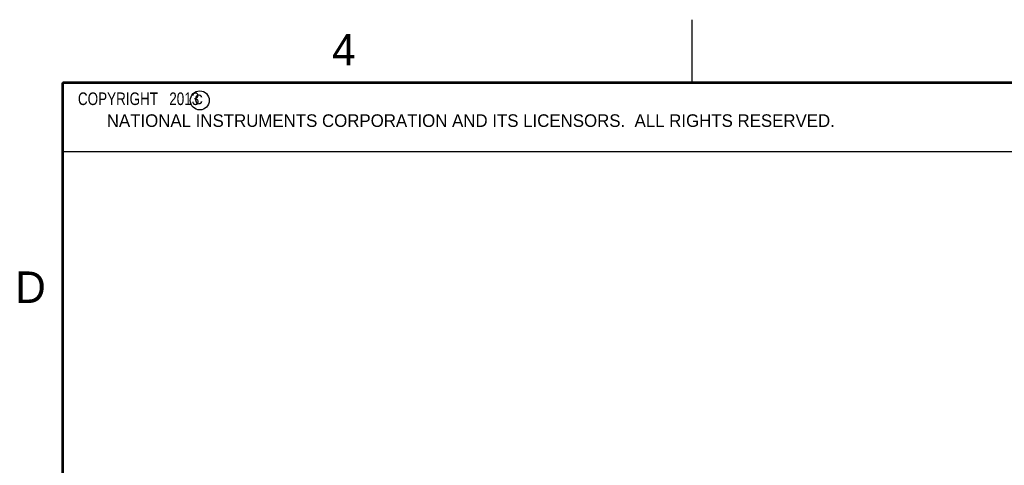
# Model space of a CAD drawing. Header units: inches. Extents: x 0 to 22, y 0 to 17.
# Tile 5 of 32: x 0.2 to 8, y 13.5 to 17. Entities that reach past the tile are written whole.
import ezdxf

# ---------------------------------------------------------------- set-up
doc = ezdxf.new("R2010")
doc.units = ezdxf.units.IN
doc.header["$LTSCALE"] = 1.21
doc.header["$MEASUREMENT"] = 0
doc.layers.get('0').update_dxf_attribs({"linetype": 'CONTINUOUS'})
doc.layers.add('NOTE', color=7, linetype='CONTINUOUS')
doc.styles.get("Standard").update_dxf_attribs({"font": 'txt', "width": 0.8})
doc.styles.add('TEXTSTYLE_2', font='txt')

msp = doc.modelspace()

# ---------------------------------------------------------------- linework, layer by layer
at = {"color": 2, "linetype": 'CONTINUOUS'}
for p, q in [((5.5, 16.5), (5.5, 17)), ((0.4999, 16.5), (9.1249, 16.5)), ((0.4999, 16.5), (0.4999, 15.9531)), ((0.4999, 15.9531), (9.1249, 15.9531))]:
    msp.add_line(p, q, dxfattribs=at)
at = {"color": 7, "linetype": 'CONTINUOUS', "const_width": 0.02}
for points in [[(0.5, 16.5), (0.5, 0.5)], [(21.5, 16.5), (0.5, 16.5)]]:
    msp.add_lwpolyline(points, dxfattribs=at)
at = {"color": 2, "linetype": 'CONTINUOUS'}
msp.add_circle((1.5893, 16.359), 0.0754, dxfattribs=at)

# ---------------------------------------------------------------- texts
at = {"color": 2, "linetype": 'CONTINUOUS', "attachment_point": 1, "line_spacing_factor": 0.9, "style": 'TEXTSTYLE_2'}
for s, insert, char_height, width in [('4', (2.64, 16.8869), 0.25, 0.25), ('c', (1.5463, 16.428), 0.1, 0.1), ('NATIONAL INSTRUMENTS CORPORATION AND ITS LICENSORS.  ALL RIGHTS RESERVED.', (0.851, 16.2482), 0.1, 7.3), ('D', (0.125, 15), 0.25, 0.25)]:
    msp.add_mtext(s, dxfattribs=dict(at, insert=insert, char_height=char_height, width=width))
at = {"layer": 'NOTE', "color": 2, "linetype": 'CONTINUOUS', "insert": (0.5624, 16.4219), "char_height": 0.1, "width": 1.44, "attachment_point": 1, "line_spacing_factor": 0.9}
msp.add_mtext('  COPYRIGHT   2013', dxfattribs=at)

doc.saveas('drawing.dxf')
